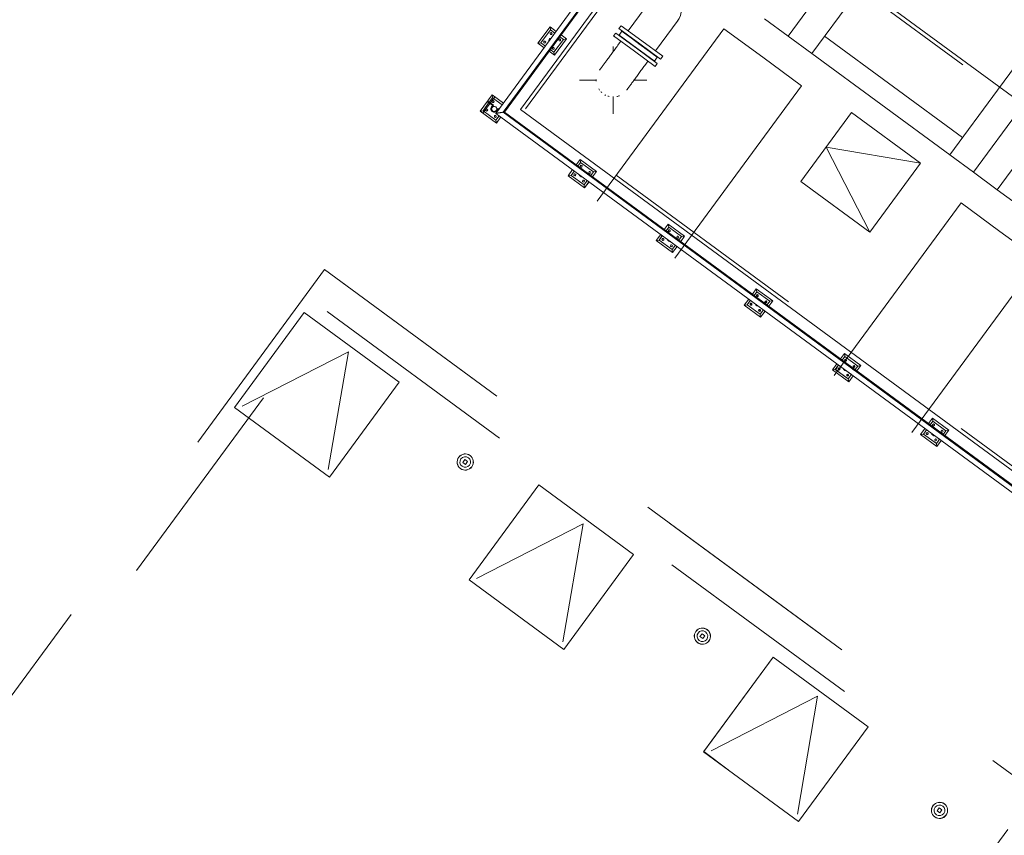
# Model space of a CAD drawing. Header units: metres. Extents: x 135583 to 135939, y 457896 to 458258.
# Tile 236 of 256: x 135772.64 to 135781.84, y 457931.47 to 457939.1. Entities that reach past the tile are written whole.
import ezdxf

# ---------------------------------------------------------------- set-up
doc = ezdxf.new("R2010")
doc.units = ezdxf.units.M
doc.linetypes.add('Hidden', pattern=[4, 2, -2])
doc.layers.add('NIEUWE INSTALLATIE', color=250, linetype='Continuous', lineweight=0)

msp = doc.modelspace()

# ---------------------------------------------------------------- linework, layer by layer
at = {"layer": 'NIEUWE INSTALLATIE'}
for p, q in [((135778.8061, 457940.5565), (135777.0896, 457938.2201)), ((135777.1571, 457938.2304), (135778.845, 457940.5279)), ((135778.8457, 457940.5274), (135777.1583, 457938.2306)), ((135777.1695, 457938.2323), (135778.8522, 457940.5226)), ((135778.9887, 457940.5278), (135777.3191, 457938.2552)), ((135787.9502, 457933.944), (135778.9887, 457940.5278)), ((135778.5389, 457939.278), (135778.3273, 457938.9899)), ((135777.5957, 457939.0287), (135777.4832, 457938.8755)), ((135777.6535, 457938.9862), (135777.5957, 457939.0287)), ((135777.6, 457939.0007), (135777.5957, 457939.0287)), ((135778.0366, 457937.3992), (135779.2207, 457939.011)), ((135778.0366, 457937.3992), (135779.2207, 457939.011)), ((135778.2596, 457939.0396), (135778.2395, 457939.0122)), ((135778.4341, 457938.8692), (135778.2395, 457939.0122)), ((135778.4542, 457938.8966), (135778.2596, 457939.0396)), ((135778.5811, 457938.8034), (135778.7928, 457939.0915)), ((135779.2207, 457939.011), (135779.5834, 457938.7446)), ((135779.2207, 457939.011), (135779.5834, 457938.7446)), ((135777.5112, 457938.8798), (135777.6, 457939.0007)), ((135777.6, 457939.0007), (135777.6417, 457938.9701)), ((135777.6871, 457938.9368), (135777.7209, 457938.9119)), ((135777.7489, 457938.9162), (135777.6989, 457938.9529)), ((135778.2093, 457938.9711), (135778.1891, 457938.9437)), ((135778.3838, 457938.8007), (135778.1891, 457938.9437)), ((135778.4039, 457938.8281), (135778.2093, 457938.9711)), ((135778.2671, 457938.9882), (135778.2405, 457938.9519)), ((135778.4057, 457938.8305), (135778.2417, 457938.951)), ((135778.2787, 457938.9238), (135778.277, 457938.9214)), ((135778.3072, 457938.9625), (135778.3054, 457938.96)), ((135777.4832, 457938.8755), (135777.5112, 457938.8798)), ((135777.4832, 457938.8755), (135777.541, 457938.8331)), ((135777.5529, 457938.8492), (135777.5112, 457938.8798)), ((135777.7209, 457938.9119), (135777.6321, 457938.791)), ((135777.6364, 457938.7631), (135777.7489, 457938.9162)), ((135777.7489, 457938.9162), (135777.7209, 457938.9119)), ((135778.1854, 457938.7963), (135778.1854, 457938.8457)), ((135778.2568, 457938.894), (135778.2361, 457938.8658)), ((135778.5985, 457938.6851), (135778.4039, 457938.8281)), ((135778.5697, 457938.71), (135778.4057, 457938.8305)), ((135778.5963, 457938.7463), (135778.4323, 457938.8668)), ((135778.6287, 457938.7262), (135778.4341, 457938.8692)), ((135778.6488, 457938.7536), (135778.4542, 457938.8966)), ((135777.5864, 457938.7998), (135777.6364, 457938.7631)), ((135777.6321, 457938.791), (135777.5983, 457938.8159)), ((135777.6364, 457938.7631), (135777.6321, 457938.791)), ((135778.5784, 457938.6577), (135778.3838, 457938.8007)), ((135778.5308, 457938.7349), (135778.5326, 457938.7373)), ((135778.5592, 457938.7735), (135778.561, 457938.776)), ((135778.5709, 457938.7092), (135778.5975, 457938.7454)), ((135778.6287, 457938.7262), (135778.6488, 457938.7536)), ((135779.5834, 457938.7446), (135779.946, 457938.4781)), ((135779.5834, 457938.7446), (135779.946, 457938.4781)), ((135778.49, 457938.6793), (135778.5107, 457938.7075)), ((135778.5784, 457938.6577), (135778.5985, 457938.6851)), ((135777.8704, 457938.5307), (135778.0303, 457938.5307)), ((135778.3794, 457938.5307), (135778.5004, 457938.5307)), ((135779.946, 457938.4781), (135778.7619, 457936.8664)), ((135779.946, 457938.4781), (135778.7619, 457936.8664)), ((135777.0541, 457938.394), (135776.9416, 457938.2409)), ((135777.0541, 457938.394), (135777.0584, 457938.366)), ((135777.1608, 457938.3156), (135777.0541, 457938.394)), ((135778.1854, 457938.2157), (135778.1854, 457938.3766)), ((135776.9696, 457938.2451), (135777.0247, 457938.3201)), ((135777.0126, 457938.329), (135777.0155, 457938.333)), ((135777.06, 457938.2941), (135777.0126, 457938.329)), ((135777.0155, 457938.333), (135777.067, 457938.2952)), ((135777.0269, 457938.3231), (135777.0584, 457938.366)), ((135777.0493, 457938.2796), (135777.06, 457938.2941)), ((135777.067, 457938.2952), (135777.0534, 457938.2767)), ((135777.0584, 457938.366), (135777.149, 457938.2995)), ((135777.1705, 457938.2315), (135777.2072, 457938.2815)), ((135776.9696, 457938.2451), (135776.9416, 457938.2409)), ((135776.9416, 457938.2409), (135777.0948, 457938.1284)), ((135777.0905, 457938.1563), (135776.9696, 457938.2451)), ((135777.0896, 457938.2201), (135786.1149, 457931.5894)), ((135777.1211, 457938.198), (135777.0905, 457938.1563)), ((135777.0948, 457938.1284), (135777.1372, 457938.1861)), ((135777.0955, 457938.2457), (135777.1091, 457938.2642)), ((135777.1102, 457938.2572), (135777.0995, 457938.2427)), ((135777.1091, 457938.2642), (135777.1182, 457938.2576)), ((135786.1435, 457931.6283), (135777.1571, 457938.2304)), ((135777.1583, 457938.2306), (135777.1695, 457938.2323)), ((135777.1583, 457938.2306), (135786.144, 457931.629)), ((135786.1487, 457931.6355), (135777.1695, 457938.2323)), ((135777.3191, 457938.2552), (135786.2806, 457931.6714)), ((135779.9399, 457937.583), (135780.4135, 457938.2277)), ((135780.4135, 457938.2277), (135779.9399, 457937.583)), ((135780.4135, 457938.2277), (135781.0582, 457937.7541)), ((135781.0582, 457937.7541), (135780.4135, 457938.2277)), ((135777.0948, 457938.1284), (135777.0905, 457938.1563)), ((135781.0582, 457937.7541), (135780.1767, 457937.9054)), ((135780.5846, 457937.1094), (135780.1767, 457937.9054)), ((135777.8773, 457937.7892), (135777.8406, 457937.7393)), ((135777.8567, 457937.7274), (135777.8816, 457937.7613)), ((135777.8773, 457937.7892), (135777.8816, 457937.7613)), ((135778.0304, 457937.6767), (135777.8773, 457937.7892)), ((135777.8816, 457937.7613), (135778.0024, 457937.6724)), ((135781.0582, 457937.7541), (135780.5846, 457937.1094)), ((135780.5846, 457937.1094), (135781.0582, 457937.7541)), ((135777.8072, 457937.6939), (135777.7648, 457937.6361)), ((135777.7927, 457937.6404), (135777.7648, 457937.6361)), ((135777.7648, 457937.6361), (135777.9179, 457937.5236)), ((135777.7927, 457937.6404), (135777.8234, 457937.682)), ((135777.9136, 457937.5516), (135777.7927, 457937.6404)), ((135778.0024, 457937.6724), (135777.9776, 457937.6386)), ((135778.0024, 457937.6724), (135777.9776, 457937.6386)), ((135777.9776, 457937.6386), (135777.9897, 457937.6297)), ((135777.9937, 457937.6268), (135778.0304, 457937.6767)), ((135777.9937, 457937.6268), (135778.0304, 457937.6767)), ((135778.0304, 457937.6767), (135778.0024, 457937.6724)), ((135778.0304, 457937.6767), (135778.0024, 457937.6724)), ((135777.9442, 457937.5932), (135777.9136, 457937.5516)), ((135777.9437, 457937.5926), (135777.9136, 457937.5516)), ((135777.9136, 457937.5516), (135777.9179, 457937.5236)), ((135777.9179, 457937.5236), (135777.9136, 457937.5516)), ((135777.9179, 457937.5236), (135777.9604, 457937.5814)), ((135777.9179, 457937.5236), (135777.9599, 457937.5807)), ((135777.9599, 457937.5807), (135777.9437, 457937.5926)), ((135777.9849, 457937.6233), (135777.9844, 457937.6226)), ((135777.9844, 457937.6226), (135777.9885, 457937.6196)), ((135777.9885, 457937.6196), (135777.9849, 457937.6233)), ((135777.9897, 457937.6297), (135777.9937, 457937.6268)), ((135780.5846, 457937.1094), (135779.9399, 457937.583)), ((135779.9399, 457937.583), (135780.5846, 457937.1094)), ((135780.2528, 457935.771), (135781.4369, 457937.3828)), ((135780.2528, 457935.771), (135781.4369, 457937.3828)), ((135781.4369, 457937.3828), (135781.7996, 457937.1164)), ((135781.4369, 457937.3828), (135781.7996, 457937.1164)), ((135778.7004, 457937.1845), (135778.6637, 457937.1345)), ((135778.7004, 457937.1845), (135778.6637, 457937.1345)), ((135778.7047, 457937.1565), (135778.7004, 457937.1845)), ((135778.7004, 457937.1845), (135778.7047, 457937.1565)), ((135778.8536, 457937.072), (135778.7004, 457937.1845)), ((135778.6304, 457937.0891), (135778.5879, 457937.0313)), ((135778.6299, 457937.0885), (135778.6159, 457937.0694)), ((135778.6159, 457937.0356), (135778.642, 457937.0796)), ((135778.642, 457937.0796), (135778.6299, 457937.0885)), ((135778.6637, 457937.1345), (135778.6788, 457937.1235)), ((135778.6751, 457937.1162), (135778.6638, 457937.1235)), ((135778.6638, 457937.1235), (135778.6746, 457937.1155)), ((135778.6746, 457937.1155), (135778.6751, 457937.1162)), ((135778.6788, 457937.1235), (135778.6799, 457937.1227)), ((135778.6799, 457937.1227), (135778.7047, 457937.1565)), ((135778.6799, 457937.1227), (135778.7047, 457937.1565)), ((135778.7047, 457937.1565), (135778.8256, 457937.0677)), ((135781.7996, 457937.1164), (135782.1622, 457936.8499)), ((135781.7996, 457937.1164), (135782.1622, 457936.8499)), ((135778.6159, 457937.0694), (135778.5879, 457937.0313)), ((135778.5879, 457937.0313), (135778.6159, 457937.0356)), ((135778.6159, 457937.0356), (135778.5879, 457937.0313)), ((135778.5879, 457937.0313), (135778.7411, 457936.9188)), ((135778.6159, 457937.0356), (135778.6465, 457937.0773)), ((135778.7368, 457936.9468), (135778.6159, 457937.0356)), ((135778.7674, 457936.9885), (135778.7368, 457936.9468)), ((135778.8256, 457937.0677), (135778.8007, 457937.0339)), ((135778.8169, 457937.022), (135778.8536, 457937.072)), ((135778.8536, 457937.072), (135778.8256, 457937.0677)), ((135778.7411, 457936.9188), (135778.7368, 457936.9468)), ((135778.7411, 457936.9188), (135778.7835, 457936.9766)), ((135782.1622, 457936.8499), (135780.9781, 457935.2382)), ((135782.1622, 457936.8499), (135780.9781, 457935.2382)), ((135779.5236, 457936.5797), (135779.4869, 457936.5298)), ((135779.503, 457936.5179), (135779.5279, 457936.5517)), ((135779.5236, 457936.5797), (135779.5279, 457936.5517)), ((135779.6767, 457936.4672), (135779.5236, 457936.5797)), ((135779.5279, 457936.5517), (135779.6488, 457936.4629)), ((135779.4535, 457936.4844), (135779.4111, 457936.4266)), ((135779.4391, 457936.4309), (135779.4697, 457936.4725)), ((135779.481, 457936.4418), (135779.4651, 457936.4348)), ((135779.4651, 457936.4348), (135779.4707, 457936.4278)), ((135779.4707, 457936.4278), (135779.481, 457936.4418)), ((135779.5422, 457936.5158), (135779.5295, 457936.5174)), ((135779.5295, 457936.5174), (135779.5322, 457936.5078)), ((135779.5322, 457936.5078), (135779.5422, 457936.5158)), ((135779.622, 457936.4612), (135779.6082, 457936.4646)), ((135779.6082, 457936.4646), (135779.6194, 457936.4506)), ((135779.6194, 457936.4506), (135779.622, 457936.4612)), ((135779.6488, 457936.4629), (135779.6239, 457936.4291)), ((135779.64, 457936.4173), (135779.6767, 457936.4672)), ((135779.6767, 457936.4672), (135779.6488, 457936.4629)), ((135775.2985, 457936.3578), (135774.6473, 457935.4714)), ((135776.185, 457935.7066), (135775.2985, 457936.3578)), ((135779.4391, 457936.4309), (135779.4111, 457936.4266)), ((135779.4111, 457936.4266), (135779.5642, 457936.3141)), ((135779.5599, 457936.3421), (135779.4391, 457936.4309)), ((135779.5616, 457936.3826), (135779.5457, 457936.378)), ((135779.5457, 457936.378), (135779.5602, 457936.37)), ((135779.5905, 457936.3837), (135779.5599, 457936.3421)), ((135779.5602, 457936.37), (135779.5616, 457936.3826)), ((135779.5642, 457936.3141), (135779.6067, 457936.3719)), ((135779.5642, 457936.3141), (135779.5599, 457936.3421)), ((135774.7172, 457935.4821), (135775.7122, 457935.9919)), ((135775.7122, 457935.9919), (135775.523, 457934.89)), ((135780.3467, 457935.9749), (135780.3101, 457935.925)), ((135780.3467, 457935.9749), (135780.351, 457935.947)), ((135780.4999, 457935.8625), (135780.3467, 457935.9749)), ((135780.3262, 457935.9132), (135780.351, 457935.947)), ((135780.3507, 457935.9466), (135780.3262, 457935.9132)), ((135780.3262, 457935.9132), (135780.4282, 457935.8382)), ((135780.4719, 457935.8582), (135780.3507, 457935.9466)), ((135780.351, 457935.947), (135780.4719, 457935.8582)), ((135780.3554, 457935.9031), (135780.3526, 457935.918)), ((135780.3526, 457935.918), (135780.3653, 457935.9111)), ((135780.3596, 457935.9065), (135780.3554, 457935.9031)), ((135780.3653, 457935.9111), (135780.3596, 457935.9065)), ((135780.2767, 457935.8796), (135780.2343, 457935.8218)), ((135780.2622, 457935.8261), (135780.2343, 457935.8218)), ((135780.2343, 457935.8218), (135780.3874, 457935.7093)), ((135780.2622, 457935.8261), (135780.2928, 457935.8678)), ((135780.3831, 457935.7373), (135780.2622, 457935.8261)), ((135780.2923, 457935.8671), (135780.2669, 457935.8227)), ((135780.2669, 457935.8227), (135780.3688, 457935.7478)), ((135780.2883, 457935.8301), (135780.3042, 457935.8371)), ((135780.2939, 457935.8231), (135780.2883, 457935.8301)), ((135780.4118, 457935.7793), (135780.2923, 457935.8671)), ((135780.3042, 457935.8371), (135780.2939, 457935.8231)), ((135780.4423, 457935.8179), (135780.4242, 457935.8302)), ((135780.4242, 457935.8302), (135780.4418, 457935.8172)), ((135780.4282, 457935.8382), (135780.4471, 457935.8243)), ((135780.4426, 457935.8458), (135780.4313, 457935.8599)), ((135780.4313, 457935.8599), (135780.4452, 457935.8564)), ((135780.4418, 457935.8172), (135780.4423, 457935.8179)), ((135780.4452, 457935.8564), (135780.4426, 457935.8458)), ((135780.4471, 457935.8243), (135780.4719, 457935.8582)), ((135780.4719, 457935.8582), (135780.4471, 457935.8243)), ((135780.4694, 457935.8548), (135780.4471, 457935.8243)), ((135780.4471, 457935.8243), (135780.4591, 457935.8155)), ((135780.4544, 457935.809), (135780.4539, 457935.8083)), ((135780.4539, 457935.8083), (135780.4579, 457935.8054)), ((135780.4579, 457935.8054), (135780.4544, 457935.809)), ((135780.4591, 457935.8155), (135780.4632, 457935.8125)), ((135780.4632, 457935.8125), (135780.4999, 457935.8625)), ((135780.4632, 457935.8125), (135780.4999, 457935.8625)), ((135780.4999, 457935.8625), (135780.4694, 457935.8548)), ((135780.4999, 457935.8625), (135780.4719, 457935.8582)), ((135775.5337, 457934.8201), (135776.185, 457935.7066)), ((135780.3688, 457935.7732), (135780.3845, 457935.7757)), ((135780.3834, 457935.7652), (135780.3688, 457935.7732)), ((135780.3688, 457935.7478), (135780.3831, 457935.7373)), ((135780.3831, 457935.7373), (135780.4118, 457935.7793)), ((135780.4113, 457935.7757), (135780.3831, 457935.7373)), ((135780.4113, 457935.7757), (135780.3831, 457935.7373)), ((135780.3831, 457935.7373), (135780.3874, 457935.7093)), ((135780.3874, 457935.7093), (135780.3831, 457935.7373)), ((135780.3845, 457935.7757), (135780.3834, 457935.7652)), ((135780.3874, 457935.7093), (135780.4298, 457935.7671)), ((135780.3874, 457935.7093), (135780.4293, 457935.7664)), ((135780.4293, 457935.7664), (135780.4113, 457935.7757)), ((135774.6472, 457935.4713), (135774.6473, 457935.4714)), ((135775.5337, 457934.82), (135774.6472, 457935.4713)), ((135774.6473, 457935.4714), (135775.5337, 457934.8201)), ((135781.1699, 457935.3702), (135781.1332, 457935.3202)), ((135781.1493, 457935.3084), (135781.1742, 457935.3422)), ((135781.1699, 457935.3702), (135781.1742, 457935.3422)), ((135781.323, 457935.2577), (135781.1699, 457935.3702)), ((135781.1742, 457935.3422), (135781.2951, 457935.2534)), ((135781.1013, 457935.2768), (135781.0574, 457935.2171)), ((135781.0854, 457935.2213), (135781.1174, 457935.2649)), ((135781.2951, 457935.2534), (135781.2702, 457935.2196)), ((135781.2863, 457935.2077), (135781.323, 457935.2577)), ((135781.323, 457935.2577), (135781.2951, 457935.2534)), ((135781.0854, 457935.2213), (135781.0574, 457935.2171)), ((135781.0574, 457935.2171), (135781.2105, 457935.1046)), ((135781.2063, 457935.1325), (135781.0854, 457935.2213)), ((135781.2383, 457935.1761), (135781.2063, 457935.1325)), ((135781.2105, 457935.1046), (135781.2544, 457935.1643)), ((135781.2105, 457935.1046), (135781.2063, 457935.1325)), ((135776.8002, 457934.9833), (135776.7812, 457934.9575)), ((135776.826, 457934.9643), (135776.8002, 457934.9833)), ((135776.807, 457934.9386), (135776.826, 457934.9643)), ((135776.7812, 457934.9575), (135776.807, 457934.9386)), ((135775.5337, 457934.8201), (135775.5337, 457934.82)), ((135777.4905, 457934.7474), (135776.8393, 457933.861)), ((135778.377, 457934.0961), (135777.4905, 457934.7474)), ((135776.9092, 457933.8716), (135777.9042, 457934.3815)), ((135777.9042, 457934.3815), (135777.7151, 457933.2796)), ((135777.7257, 457933.2097), (135778.377, 457934.0961)), ((135776.8392, 457933.8609), (135776.8393, 457933.861)), ((135777.7257, 457933.2096), (135776.8392, 457933.8609)), ((135776.8393, 457933.861), (135777.7257, 457933.2097)), ((135779.0164, 457933.3551), (135778.9974, 457933.3293)), ((135778.9974, 457933.3293), (135779.0232, 457933.3104)), ((135779.0422, 457933.3361), (135779.0164, 457933.3551)), ((135779.0232, 457933.3104), (135779.0422, 457933.3361)), ((135777.7257, 457933.2097), (135777.7257, 457933.2096)), ((135779.6826, 457933.137), (135779.0313, 457932.2505)), ((135779.0336, 457932.2536), (135779.6826, 457933.137)), ((135779.6826, 457933.137), (135779.9151, 457932.9662)), ((135780.569, 457932.4857), (135779.6826, 457933.137)), ((135779.1012, 457932.2612), (135780.0962, 457932.7711)), ((135780.0962, 457932.7711), (135779.9071, 457931.6691)), ((135779.9178, 457931.5993), (135780.569, 457932.4857)), ((135779.0312, 457932.2504), (135779.0313, 457932.2505)), ((135779.9177, 457931.5991), (135779.0312, 457932.2504)), ((135779.0313, 457932.2505), (135779.9178, 457931.5993)), ((135779.2603, 457932.0821), (135779.0336, 457932.2536)), ((135781.2326, 457931.7269), (135781.2136, 457931.7011)), ((135781.2136, 457931.7011), (135781.2394, 457931.6822)), ((135781.2583, 457931.708), (135781.2326, 457931.7269)), ((135781.2394, 457931.6822), (135781.2583, 457931.708)), ((135779.9178, 457931.5993), (135779.9177, 457931.5991)), ((135781.8746, 457931.5266), (135781.2233, 457930.6401))]:
    msp.add_line(p, q, dxfattribs=at)
at = {"layer": 'NIEUWE INSTALLATIE', "linetype": 'Hidden'}
for p, q in [((135777.368, 457938.2627), (135778.9962, 457940.4789)), ((135787.9013, 457933.9365), (135778.9962, 457940.4789)), ((135780.2655, 457939.5464), (135779.8214, 457938.9419)), ((135780.2655, 457939.5464), (135779.8214, 457938.9419)), ((135780.4871, 457939.3835), (135780.043, 457938.7791)), ((135780.4871, 457939.3835), (135780.043, 457938.7791)), ((135779.8214, 457938.9419), (135779.5998, 457939.1047)), ((135779.8214, 457938.9419), (135779.5998, 457939.1047)), ((135780.043, 457938.7791), (135779.8214, 457938.9419)), ((135780.043, 457938.7791), (135779.8214, 457938.9419)), ((135780.1615, 457938.9403), (135781.4509, 457937.993)), ((135780.1615, 457938.9403), (135781.4509, 457937.993)), ((135781.3325, 457937.8318), (135780.043, 457938.7791)), ((135781.3325, 457937.8318), (135780.043, 457938.7791)), ((135781.7765, 457938.4362), (135781.9542, 457938.678)), ((135781.7765, 457938.4362), (135781.9542, 457938.678)), ((135777.0788, 457938.3757), (135776.9664, 457938.2227)), ((135777.0788, 457938.3757), (135776.9664, 457938.2227)), ((135781.3325, 457937.8318), (135781.7765, 457938.4362)), ((135781.3325, 457937.8318), (135781.7765, 457938.4362)), ((135786.2731, 457931.7203), (135777.368, 457938.2627)), ((135779.9399, 457937.583), (135780.4135, 457938.2277)), ((135780.4135, 457938.2277), (135781.0582, 457937.7541)), ((135781.9982, 457938.2734), (135781.5541, 457937.669)), ((135781.9982, 457938.2734), (135781.5541, 457937.669)), ((135782.2198, 457938.1106), (135781.7757, 457937.5061)), ((135782.2198, 457938.1106), (135781.7757, 457937.5061)), ((135781.5541, 457937.669), (135781.3325, 457937.8318)), ((135781.5541, 457937.669), (135781.3325, 457937.8318)), ((135781.0582, 457937.7541), (135780.5846, 457937.1094)), ((135781.7757, 457937.5061), (135781.5541, 457937.669)), ((135781.7757, 457937.5061), (135781.5541, 457937.669)), ((135780.5846, 457937.1094), (135779.9399, 457937.583)), ((135781.7757, 457937.5061), (135782.5816, 457936.9141)), ((135782.5816, 457936.9141), (135781.7757, 457937.5061)), ((135781.7757, 457937.5061), (135782.5816, 457936.9141)), ((135782.5816, 457936.9141), (135781.7757, 457937.5061)), ((135775.4878, 457936.759), (135771.1627, 457930.872)), ((135775.4878, 457936.759), (135771.1627, 457930.872)), ((135775.4878, 457936.759), (135796.2394, 457921.5132)), ((135796.2394, 457921.5132), (135775.4878, 457936.759)), ((135775.4878, 457936.759), (135796.2394, 457921.5132)), ((135771.3642, 457930.724), (135775.5116, 457936.3692)), ((135771.3642, 457930.724), (135775.5116, 457936.3692)), ((135775.5116, 457936.3692), (135795.8603, 457921.4195)), ((135775.5116, 457936.3692), (135795.8603, 457921.4195))]:
    msp.add_line(p, q, dxfattribs=at)
at = {"layer": 'NIEUWE INSTALLATIE', "flags": 128}
for points in [[(135778.7833, 457939.0797), (135778.8019, 457939.1052), (135778.8154, 457939.1353), (135778.8224, 457939.1674), (135778.8226, 457939.2003), (135778.8159, 457939.2326), (135778.8027, 457939.2627), (135778.7835, 457939.2895), (135778.7591, 457939.3116)], [(135778.2361, 457938.8658), (135778.229, 457938.8561), (135778.2219, 457938.8464), (135778.2148, 457938.8368), (135778.2078, 457938.8272), (135778.2008, 457938.8177), (135778.1939, 457938.8083), (135778.187, 457938.7989), (135778.1802, 457938.7897), (135778.1735, 457938.7806), (135778.1669, 457938.7716), (135778.1605, 457938.7628), (135778.1541, 457938.7541), (135778.1478, 457938.7456), (135778.1418, 457938.7373), (135778.1358, 457938.7292), (135778.13, 457938.7214), (135778.1244, 457938.7137), (135778.119, 457938.7063), (135778.1137, 457938.6992), (135778.1087, 457938.6923), (135778.1038, 457938.6857), (135778.0992, 457938.6794), (135778.0948, 457938.6734), (135778.0906, 457938.6677), (135778.0866, 457938.6623), (135778.0829, 457938.6573), (135778.0795, 457938.6525), (135778.0762, 457938.6481), (135778.0733, 457938.6441), (135778.0706, 457938.6404), (135778.0681, 457938.6371), (135778.0659, 457938.6341), (135778.064, 457938.6316), (135778.0624, 457938.6293), (135778.0611, 457938.6275), (135778.06, 457938.6261), (135778.0592, 457938.625), (135778.0587, 457938.6243)], [(135778.3123, 457938.4375), (135778.3129, 457938.4383), (135778.3136, 457938.4392), (135778.3146, 457938.4406), (135778.3159, 457938.4423), (135778.3174, 457938.4444), (135778.3193, 457938.4469), (135778.3214, 457938.4498), (135778.3237, 457938.453), (135778.3264, 457938.4566), (135778.3293, 457938.4605), (135778.3324, 457938.4648), (135778.3358, 457938.4694), (135778.3395, 457938.4744), (135778.3434, 457938.4797), (135778.3475, 457938.4853), (135778.3518, 457938.4913), (135778.3564, 457938.4975), (135778.3612, 457938.504), (135778.3662, 457938.5108), (135778.3714, 457938.5179), (135778.3768, 457938.5252), (135778.3824, 457938.5328), (135778.3881, 457938.5406), (135778.394, 457938.5486), (135778.4, 457938.5569), (135778.4062, 457938.5653), (135778.4126, 457938.5739), (135778.419, 457938.5827), (135778.4256, 457938.5916), (135778.4323, 457938.6007), (135778.439, 457938.6099), (135778.4459, 457938.6193), (135778.4528, 457938.6287), (135778.4598, 457938.6382), (135778.4668, 457938.6477), (135778.4739, 457938.6573), (135778.4809, 457938.667), (135778.488, 457938.6766), (135778.49, 457938.6793)]]:
    msp.add_lwpolyline(points, dxfattribs=at)
at = {"layer": 'NIEUWE INSTALLATIE'}
for centre, radius, start, end in [((135778.1854, 457938.5307), 0.1575, 177.72804, 180), ((135778.1854, 457938.5307), 0.1575, 180, 183.82101), ((135778.1854, 457938.5307), 0.1575, 211.45618, 216), ((135778.1854, 457938.5307), 0.1575, 224.0124, 227.36524), ((135778.1854, 457938.5307), 0.1575, 240.65663, 244.02065), ((135778.1854, 457938.5307), 0.1575, 252, 256.37864), ((135778.1854, 457938.5307), 0.1575, 282.39421, 292.65617), ((135776.8036, 457934.9609), 0.076, 53.696, 233.696), ((135776.8036, 457934.9609), 0.075, 53.696, 233.696), ((135776.8036, 457934.9609), 0.05, 53.696, 233.696), ((135776.8036, 457934.9609), 0.076, 233.696, 53.696), ((135776.8036, 457934.9609), 0.075, 233.696, 53.696), ((135776.8036, 457934.9609), 0.05, 233.696, 53.696), ((135779.0198, 457933.3327), 0.076, 53.696, 233.696), ((135779.0198, 457933.3327), 0.075, 53.696, 233.696), ((135779.0198, 457933.3327), 0.05, 53.696, 233.696), ((135779.0198, 457933.3327), 0.076, 233.696, 53.696), ((135779.0198, 457933.3327), 0.075, 233.696, 53.696), ((135779.0198, 457933.3327), 0.05, 233.696, 53.696), ((135781.236, 457931.7045), 0.076, 53.696, 233.696), ((135781.236, 457931.7045), 0.075, 53.696, 233.696), ((135781.236, 457931.7045), 0.05, 53.696, 233.696), ((135781.236, 457931.7045), 0.076, 233.696, 53.696), ((135781.236, 457931.7045), 0.075, 233.696, 53.696), ((135781.236, 457931.7045), 0.05, 233.696, 53.696)]:
    msp.add_arc(centre, radius, start, end, dxfattribs=at)
at = {"layer": 'NIEUWE INSTALLATIE', "extrusion": (0, 0, -1)}
for centre, major_axis, start_param, end_param in [((135777.616, 457938.8959), (-0.0067, 0.0304), 4.844988, 6.086182), ((135777.6054, 457938.9658), (0.00533, 0.00725), 1.570796, 4.712389), ((135777.6054, 457938.9658), (0.00533, 0.00725), 4.712389, 7.853982), ((135777.5462, 457938.8852), (0.00685, 0.00583), 1.338973, 4.480565), ((135777.5462, 457938.8852), (-0.00136, 0.0089), 5.497787, 8.63938), ((135777.616, 457938.8959), (-0.0142, 0.022), 5.658662, 6.182261), ((135777.6267, 457938.826), (-0.00725, 0.00533), 3.141593, 6.283185), ((135777.6267, 457938.826), (-0.00136, 0.0089), 5.497787, 8.63938), ((135777.6859, 457938.9066), (0.00533, 0.00725), 1.570796, 4.712389), ((135777.6859, 457938.9066), (0.00215, 0.00874), 5.105088, 8.246681), ((135777.0744, 457938.2612), (-0.0289, -0.0117), 4.158815, 7.300407), ((135777.0744, 457938.2612), (-0.0261, 0.0002), 3.766116, 6.907708), ((135777.0744, 457938.2612), (0.0058, 0.0235), 1.963495, 5.105088), ((135777.0637, 457938.3311), (-0.00874, 0.00215), 5.105088, 8.246681), ((135777.0744, 457938.2612), (-0.0125, 0.0207), 5.890486, 9.032079), ((135777.0637, 457938.3311), (-0.00725, 0.00533), 1.570796, 4.712389), ((135777.0045, 457938.2505), (-0.00725, 0.00533), 4.712389, 7.853982), ((135777.0045, 457938.2505), (-0.00725, 0.00533), 1.570796, 4.712389), ((135777.0851, 457938.1913), (-0.0089, -0.00136), 5.497787, 8.63938), ((135777.0851, 457938.1913), (-0.00583, 0.00685), 1.338973, 4.480565), ((135777.8869, 457937.7263), (-0.00874, 0.00215), 5.105088, 8.246681), ((135777.8869, 457937.7263), (-0.00725, 0.00533), 1.570796, 4.712389), ((135777.8277, 457937.6457), (-0.00725, 0.00533), 4.712389, 7.853982), ((135777.8277, 457937.6457), (-0.00725, 0.00533), 1.570796, 4.712389), ((135777.8976, 457937.6564), (-0.029, 0.0113), 4.45059, 5.497787), ((135777.8976, 457937.6564), (-0.022, -0.0142), 5.658662, 6.182261), ((135777.9675, 457937.6671), (-0.0089, -0.00136), 5.497787, 8.63938), ((135777.9675, 457937.6671), (-0.00533, -0.00725), 3.141593, 6.283185), ((135777.9083, 457937.5865), (-0.0089, -0.00136), 5.497787, 8.63938), ((135777.9083, 457937.5865), (-0.00583, 0.00685), 1.338973, 4.480565), ((135778.7101, 457937.1216), (-0.00874, 0.00215), 5.105088, 8.246681), ((135778.7101, 457937.1216), (-0.00725, 0.00533), 1.570796, 4.712389), ((135778.6509, 457937.041), (-0.00725, 0.00533), 4.712389, 7.853982), ((135778.6509, 457937.041), (-0.00725, 0.00533), 1.570796, 4.712389), ((135778.7207, 457937.0517), (-0.0304, -0.0067), 4.844988, 6.086182), ((135778.7207, 457937.0517), (-0.022, -0.0142), 5.658662, 6.182261), ((135778.7314, 457936.9818), (-0.0089, -0.00136), 5.497787, 8.63938), ((135778.7314, 457936.9818), (-0.00583, 0.00685), 1.338973, 4.480565), ((135778.7906, 457937.0623), (-0.0089, -0.00136), 5.497787, 8.63938), ((135778.7906, 457937.0623), (-0.00533, -0.00725), 3.141593, 6.283185), ((135779.5332, 457936.5168), (-0.00874, 0.00215), 5.105088, 8.246681), ((135779.474, 457936.4362), (-0.00725, 0.00533), 4.712389, 7.853982), ((135779.474, 457936.4362), (-0.00725, 0.00533), 1.570796, 4.712389), ((135779.5439, 457936.4469), (-0.0304, -0.0067), 4.844988, 6.086182), ((135779.5332, 457936.5168), (-0.00725, 0.00533), 1.570796, 4.712389), ((135779.6138, 457936.4576), (-0.0089, -0.00136), 5.497787, 8.63938), ((135779.6138, 457936.4576), (-0.00533, -0.00725), 3.141593, 6.283185), ((135779.5439, 457936.4469), (-0.022, -0.0142), 5.658662, 6.182261), ((135779.5546, 457936.377), (-0.0089, -0.00136), 5.497787, 8.63938), ((135779.5546, 457936.377), (-0.00583, 0.00685), 1.338973, 4.480565), ((135780.3564, 457935.912), (-0.00874, 0.00215), 5.105088, 8.246681), ((135780.3564, 457935.912), (-0.00725, 0.00533), 1.570796, 4.712389), ((135780.2972, 457935.8314), (-0.00725, 0.00533), 4.712389, 7.853982), ((135780.2972, 457935.8314), (-0.00725, 0.00533), 1.570796, 4.712389), ((135780.3671, 457935.8421), (-0.0304, -0.0067), 4.844988, 6.086182), ((135780.3671, 457935.8421), (-0.022, -0.0142), 5.658662, 6.182261), ((135780.437, 457935.8528), (-0.0089, -0.00136), 5.497787, 8.63938), ((135780.437, 457935.8528), (-0.00533, -0.00725), 3.141593, 6.283185), ((135780.3778, 457935.7722), (-0.0089, -0.00136), 5.497787, 8.63938), ((135780.3778, 457935.7722), (-0.00583, 0.00685), 1.338973, 4.480565), ((135781.1795, 457935.3073), (-0.00874, 0.00215), 5.105088, 8.246681), ((135781.1795, 457935.3073), (-0.00725, 0.00533), 1.570796, 4.712389), ((135781.2601, 457935.2481), (-0.0089, -0.00136), 5.497787, 8.63938), ((135781.2601, 457935.2481), (-0.00533, -0.00725), 3.141593, 6.283185), ((135781.1203, 457935.2267), (-0.00725, 0.00533), 4.712389, 7.853982), ((135781.1203, 457935.2267), (-0.00725, 0.00533), 1.570796, 4.712389), ((135781.1902, 457935.2374), (-0.0304, -0.0067), 4.844988, 6.086182), ((135781.1902, 457935.2374), (-0.022, -0.0142), 5.658662, 6.182261), ((135781.2009, 457935.1675), (-0.0089, -0.00136), 5.497787, 8.63938), ((135781.2009, 457935.1675), (-0.00583, 0.00685), 1.338973, 4.480565)]:
    msp.add_ellipse(centre, major_axis=major_axis, ratio=1, start_param=start_param, end_param=end_param, dxfattribs=at)
at = {"layer": 'NIEUWE INSTALLATIE'}
msp.add_ellipse((135778.4323, 457938.8668), major_axis=(0.1652, -0.1214), ratio=0.000001, start_param=4.712389, end_param=10.213835, dxfattribs=at)
msp.add_open_spline([(135777.0896, 457938.2201), (135777.0896, 457938.2201), (135777.0902, 457938.2202), (135777.0921, 457938.2205), (135777.0941, 457938.2208), (135777.0961, 457938.2211), (135777.098, 457938.2214), (135777.1, 457938.2217), (135777.1028, 457938.2221), (135777.1058, 457938.2226), (135777.1084, 457938.2229), (135777.1104, 457938.2233), (135777.1125, 457938.2236), (135777.1146, 457938.2239), (135777.1168, 457938.2242), (135777.119, 457938.2246), (135777.1212, 457938.2249), (135777.1234, 457938.2252), (135777.1256, 457938.2256), (135777.1278, 457938.2259), (135777.13, 457938.2263), (135777.1321, 457938.2266), (135777.1342, 457938.2269), (135777.1363, 457938.2272), (135777.1383, 457938.2275), (135777.1403, 457938.2278), (135777.1421, 457938.2281), (135777.1445, 457938.2285), (135777.1468, 457938.2288), (135777.1488, 457938.2291), (135777.1506, 457938.2294), (135777.1527, 457938.2297), (135777.1547, 457938.23), (135777.1566, 457938.2303), (135777.1571, 457938.2304), (135777.1571, 457938.2304)], degree=3, knots=[0, 0, 0, 0, 0.083333, 0.125, 0.166667, 0.208333, 0.229167, 0.25, 0.291667, 0.333333, 0.354167, 0.375, 0.395833, 0.416667, 0.4375, 0.458333, 0.479167, 0.5, 0.520833, 0.541667, 0.5625, 0.583333, 0.604167, 0.625, 0.645833, 0.666667, 0.6875, 0.708333, 0.75, 0.770833, 0.791667, 0.833333, 0.875, 0.916667, 1, 1, 1, 1], dxfattribs=at)

doc.saveas('drawing.dxf')
